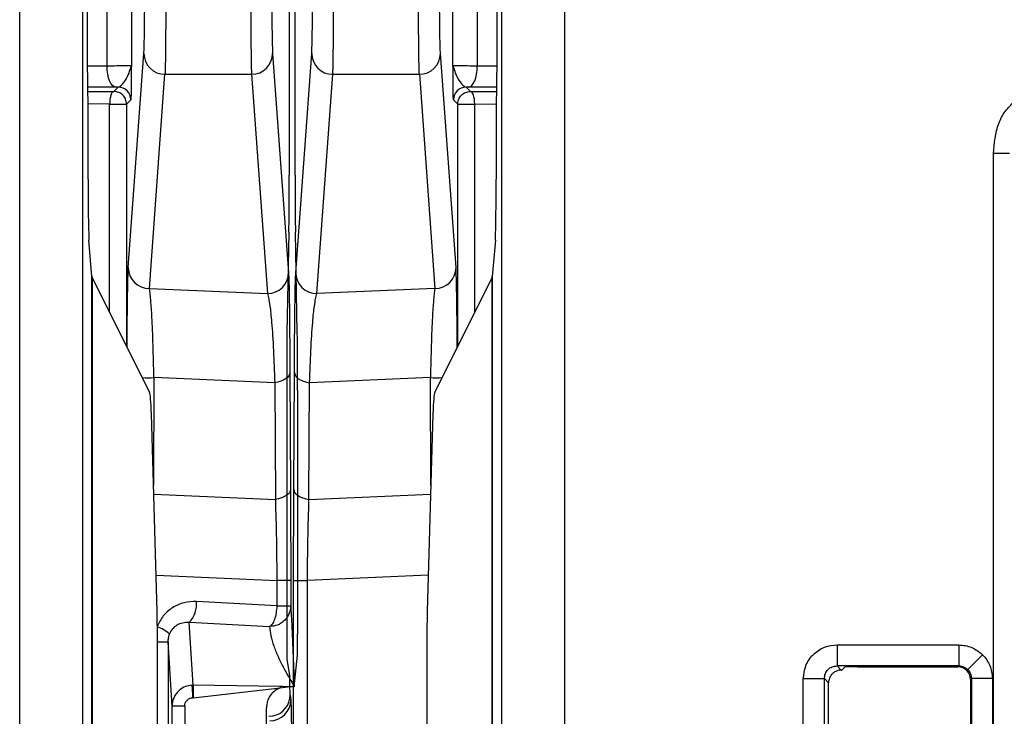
# Model space of a CAD drawing. Extents: x 897.4 to 914.4, y -8.5 to 2.5.
# Tile 80 of 102: x 906.966 to 907.426, y -0.398 to -0.072. Entities that reach past the tile are written whole.
import ezdxf

# ---------------------------------------------------------------- set-up
doc = ezdxf.new("R2010")
doc.units = 0
doc.header["$LTSCALE"] = 4
doc.header["$MEASUREMENT"] = 0
doc.layers.get('0').update_dxf_attribs({"linetype": 'CONTINUOUS'})

msp = doc.modelspace()

# ---------------------------------------------------------------- linework, layer by layer
for p, q in [((906.965958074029, -0.4743653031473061), (906.965958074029, 0.5408883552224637)), ((906.9954845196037, -0.4753878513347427), (906.9954845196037, 0.5408883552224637)), ((907.1911339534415, 0.5408886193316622), (907.1911339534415, -0.4753875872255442)), ((907.2206605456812, 0.5408886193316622), (907.2206605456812, -0.4743650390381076)), ((906.9977199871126, -0.09685611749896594), (906.9977199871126, 0.4389233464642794)), ((907.1888984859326, 0.438923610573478), (907.1888984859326, -0.09685585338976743)), ((907.0919294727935, 0.2531196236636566), (907.0919294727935, -0.1447754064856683)), ((907.0946890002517, -0.1447756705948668), (907.0946890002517, 0.2531193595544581)), ((907.0067756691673, -0.09385945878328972), (907.0067756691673, -0.05614837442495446)), ((907.018140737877, -0.05637951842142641), (907.018140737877, -0.09362831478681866)), ((907.1684777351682, -0.09362805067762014), (907.1684777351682, -0.0563792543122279)), ((907.1798428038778, -0.05614811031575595), (907.1798428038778, -0.0938591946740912)), ((907.0167277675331, -0.1880383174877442), (907.0240233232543, -0.08790955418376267)), ((907.0841514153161, -0.08790955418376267), (907.0916222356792, -0.1904453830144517)), ((907.094996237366, -0.1904451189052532), (907.1024670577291, -0.08790929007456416)), ((907.169890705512, -0.1880380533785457), (907.1625952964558, -0.08790929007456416)), ((907.0067756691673, -0.09385945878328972), (906.9977199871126, -0.09389641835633)), ((907.1888984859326, -0.09389615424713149), (907.1798428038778, -0.0938591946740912)), ((907.0265700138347, -0.1978108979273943), (907.0338654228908, -0.09768272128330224)), ((907.0338654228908, -0.09768272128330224), (907.0743093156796, -0.09768272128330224)), ((907.0743093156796, -0.09768272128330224), (907.0817801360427, -0.2002179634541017)), ((907.1048383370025, -0.2002176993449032), (907.1123094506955, -0.09768245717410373)), ((907.1123094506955, -0.09768245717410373), (907.1527531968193, -0.09768245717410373)), ((907.1527531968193, -0.09768245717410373), (907.1600486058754, -0.1978106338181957)), ((907.010935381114, -0.1037018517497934), (906.9977226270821, -0.1037552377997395)), ((906.9977243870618, -0.1056507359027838), (907.0100156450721, -0.1056900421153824)), ((907.0100156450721, -0.1056900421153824), (907.0120088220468, -0.103697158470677)), ((907.0120088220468, -0.103697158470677), (907.010935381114, -0.1037018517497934)), ((907.1756833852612, -0.1037015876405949), (907.1746097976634, -0.1036968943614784)), ((907.1746097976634, -0.1036968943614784), (907.176602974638, -0.1056897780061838)), ((907.188895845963, -0.103754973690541), (907.1756833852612, -0.1037015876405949)), ((907.176602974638, -0.1056897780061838), (907.1888943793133, -0.1056504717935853)), ((907.0179139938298, -0.1096024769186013), (907.0159209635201, -0.1115953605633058)), ((907.1706976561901, -0.1115950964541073), (907.1687044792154, -0.1096022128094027)), ((907.0079959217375, -0.1115953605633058), (906.9977321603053, -0.1115625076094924)), ((907.0079959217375, -0.1115953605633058), (907.0159209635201, -0.1115953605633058)), ((907.0079959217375, -0.2088753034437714), (907.0079959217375, -0.1115953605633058)), ((907.0159209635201, -0.1115953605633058), (907.0159209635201, -0.2247696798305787)), ((907.1706976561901, -0.1115950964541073), (907.1786228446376, -0.1115950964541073)), ((907.1706976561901, -0.2247694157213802), (907.1706976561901, -0.1115950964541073)), ((907.1786228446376, -0.1115950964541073), (907.1888864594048, -0.1115622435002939)), ((907.1786228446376, -0.2088750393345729), (907.1786228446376, -0.1115950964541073)), ((907.4285915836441, -0.1347622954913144), (907.421051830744, -0.1347622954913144)), ((907.421051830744, -0.940441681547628), (907.421051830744, -0.1347622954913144)), ((907.0917807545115, -0.1715364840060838), (907.0908963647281, -0.2187901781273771)), ((907.0957221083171, -0.2187904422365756), (907.0948378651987, -0.1715367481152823)), ((906.9997504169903, -0.1922077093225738), (906.9983353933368, -0.1751652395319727)), ((907.1882833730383, -0.1751649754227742), (907.1868683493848, -0.1922074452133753)), ((906.9997504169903, -0.8829973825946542), (906.9997504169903, -0.1922077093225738)), ((906.999842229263, -0.1925233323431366), (906.999842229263, -0.8826814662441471)), ((907.0266930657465, -0.2463728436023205), (906.999842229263, -0.1925233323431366)), ((907.1867765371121, -0.1925230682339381), (907.1599254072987, -0.246372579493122)), ((907.1867765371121, -0.8826812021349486), (907.1867765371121, -0.1925230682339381)), ((907.1868683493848, -0.1922074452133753), (907.1868683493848, -0.8829971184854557)), ((907.0265700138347, -0.1978108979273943), (907.0817801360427, -0.2002179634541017)), ((907.1600486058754, -0.1978106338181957), (907.1048383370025, -0.2002176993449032)), ((907.092254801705, -0.2371693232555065), (907.0925293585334, -0.2917677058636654)), ((907.0940892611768, -0.2917674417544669), (907.094363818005, -0.237169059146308)), ((907.0287164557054, -0.2394127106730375), (907.0284634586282, -0.2900012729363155)), ((907.085187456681, -0.2418743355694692), (907.0287164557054, -0.2394127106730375)), ((907.085187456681, -0.2418743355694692), (907.0854621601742, -0.2964730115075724)), ((907.1011564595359, -0.2964727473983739), (907.1014310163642, -0.2418740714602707)), ((907.1579023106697, -0.239412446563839), (907.1014310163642, -0.2418740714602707)), ((907.158155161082, -0.290001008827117), (907.1579023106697, -0.239412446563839)), ((907.0907476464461, -0.2455509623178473), (907.0907476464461, -0.3614347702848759)), ((907.095870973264, -0.2455512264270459), (907.095870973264, -0.3595401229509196)), ((907.0301757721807, -0.3489462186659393), (907.0274875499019, -0.2564067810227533)), ((907.1591310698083, -0.2564065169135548), (907.1564427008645, -0.3489459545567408)), ((907.0285794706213, -0.2939932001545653), (907.0854621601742, -0.2964730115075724)), ((907.1011564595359, -0.2964727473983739), (907.1580392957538, -0.2939929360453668)), ((907.029680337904, -0.3318884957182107), (907.086154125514, -0.3343504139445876)), ((907.086154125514, -0.3343504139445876), (907.086154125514, -0.3461569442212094)), ((907.0926299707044, -0.3343504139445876), (907.086154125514, -0.3343504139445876)), ((907.0926299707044, -0.3343504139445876), (907.0926299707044, -0.3461569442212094)), ((907.0939886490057, -0.7408541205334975), (907.0939886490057, -0.3343501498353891)), ((907.0939886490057, -0.3343501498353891), (907.1004644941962, -0.3343501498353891)), ((907.1569384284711, -0.3318882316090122), (907.1004644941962, -0.3343501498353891)), ((907.1004644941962, -0.7408541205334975), (907.1004644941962, -0.3343501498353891)), ((907.086154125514, -0.3461569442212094), (907.0486095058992, -0.3441889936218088)), ((907.086154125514, -0.3461569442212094), (907.0926299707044, -0.3461569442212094)), ((907.0452432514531, -0.3539310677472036), (907.0827878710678, -0.3558990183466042)), ((907.0470246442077, -0.383329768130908), (907.0452432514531, -0.3539310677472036)), ((907.0303051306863, -0.7167150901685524), (907.0303051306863, -0.3584897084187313)), ((907.1563133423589, -0.3584894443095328), (907.1563133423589, -0.7167148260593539)), ((907.0303051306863, -0.3630184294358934), (907.0353614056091, -0.3630184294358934)), ((907.0353614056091, -0.3630184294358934), (907.0353614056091, -0.7121863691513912)), ((907.0371870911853, -0.3931478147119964), (907.0353614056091, -0.3630184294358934)), ((907.3479704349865, -0.3644592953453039), (907.404887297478, -0.3644592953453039)), ((907.3479704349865, -0.3644592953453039), (907.3479704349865, -0.3743013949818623)), ((907.404887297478, -0.3644592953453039), (907.404887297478, -0.3743013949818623)), ((907.0908291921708, -0.371263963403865), (907.0922236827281, -0.3796388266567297)), ((907.0943248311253, -0.3840589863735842), (907.0957925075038, -0.3693452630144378)), ((907.416022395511, -0.3690716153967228), (907.4090631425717, -0.3760308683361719)), ((907.404887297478, -0.3743013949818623), (907.3479704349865, -0.3743013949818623)), ((907.3479704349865, -0.3743013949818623), (907.3499143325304, -0.376245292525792)), ((907.3503276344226, -0.3762268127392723), (907.3517714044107, -0.3747827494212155)), ((907.3576767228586, -0.3747317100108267), (907.404456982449, -0.3747317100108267)), ((907.404456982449, -0.3747317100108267), (907.404887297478, -0.3743013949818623)), ((907.3322230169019, -0.6949975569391), (907.3322230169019, -0.3802067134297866)), ((907.3322230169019, -0.3802067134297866), (907.3420651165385, -0.3802067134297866)), ((907.3420651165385, -0.6949975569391), (907.3420651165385, -0.3802067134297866)), ((907.3440415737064, -0.3821831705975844), (907.3420651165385, -0.3802067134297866)), ((907.410792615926, -0.3802067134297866), (907.410362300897, -0.380637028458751)), ((907.410362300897, -0.380637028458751), (907.410362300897, -0.6945672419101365)), ((907.410792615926, -0.3802067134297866), (907.410792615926, -0.6949975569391)), ((907.4206347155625, -0.3802067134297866), (907.410792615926, -0.3802067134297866)), ((907.4206347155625, -0.3802067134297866), (907.4206347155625, -0.6949975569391)), ((907.0470246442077, -0.383329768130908), (907.0464354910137, -0.3833479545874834)), ((907.0877488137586, -0.3839768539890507), (907.0470246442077, -0.383329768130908)), ((907.0470246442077, -0.383329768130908), (907.0470246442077, -0.3891749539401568)), ((907.0470246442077, -0.3891749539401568), (907.0877488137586, -0.3846356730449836)), ((907.0877488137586, -0.3839768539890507), (907.0877488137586, -0.3846356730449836)), ((907.0877488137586, -0.3846356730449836), (907.0910637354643, -0.3840589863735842)), ((907.0943248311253, -0.3840589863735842), (907.0910637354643, -0.3840589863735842)), ((907.3440415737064, -0.4013528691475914), (907.3440415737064, -0.3821831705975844)), ((907.0467889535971, -0.3891822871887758), (907.0470246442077, -0.3891749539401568)), ((907.092197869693, -0.389468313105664), (907.092304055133, -0.3880113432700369)), ((907.092304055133, -0.3880113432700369), (907.092664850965, -0.3901784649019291)), ((907.0371870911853, -0.6820569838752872), (907.0371870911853, -0.3931478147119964)), ((907.0430924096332, -0.3931478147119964), (907.0371870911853, -0.3931478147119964)), ((907.0430924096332, -0.3931478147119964), (907.0430924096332, -0.6820569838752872)), ((907.0812527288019, -0.6813107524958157), (907.0812527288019, -0.3938940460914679))]:
    msp.add_line(p, q)
at = {"flags": 128}
for points in [[(907.010935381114, -0.1037018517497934), (907.010127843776, -0.1034994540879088), (907.0093511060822, -0.1029303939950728), (907.0086345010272, -0.1020157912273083), (907.0080056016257, -0.1007914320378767), (907.0074880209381, -0.09930307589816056), (907.0071017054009, -0.097608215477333), (907.0068611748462, -0.09577021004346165), (907.0067756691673, -0.09385945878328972)], [(907.1756833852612, -0.1037015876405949), (907.1764906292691, -0.1034991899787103), (907.1772676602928, -0.1029301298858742), (907.177983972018, -0.1020155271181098), (907.1786128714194, -0.1007911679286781), (907.179130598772, -0.09930281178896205), (907.1795169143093, -0.0976079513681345), (907.179757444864, -0.09576994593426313), (907.1798428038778, -0.0938591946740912)], [(907.1786228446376, -0.1115950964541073), (907.1785811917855, -0.1104487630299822), (907.1784641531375, -0.1093464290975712), (907.1782767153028, -0.1083291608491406), (907.1780253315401, -0.1074362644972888), (907.1777199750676, -0.1067017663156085), (907.1773720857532, -0.1061532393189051), (907.1769948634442, -0.1058112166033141), (907.176602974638, -0.1056897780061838)], [(907.092254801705, -0.2371693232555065), (907.0921176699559, -0.2379507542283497), (907.0917337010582, -0.2387125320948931), (907.0911125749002, -0.2394347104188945), (907.0902701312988, -0.2400996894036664), (907.0892277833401, -0.2406898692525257), (907.0880119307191, -0.2411902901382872), (907.0866536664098, -0.241588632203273), (907.085187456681, -0.2418743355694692)], [(907.094363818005, -0.237169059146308), (907.0945008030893, -0.2379504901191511), (907.0948847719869, -0.2387122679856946), (907.09550604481, -0.239434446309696), (907.0963484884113, -0.2400994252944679), (907.097390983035, -0.2406896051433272), (907.0986065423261, -0.2411900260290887), (907.0999649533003, -0.2415883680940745), (907.1014310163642, -0.2418740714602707)], [(907.0925293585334, -0.2917677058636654), (907.0923923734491, -0.2925494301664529), (907.0920084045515, -0.2933109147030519), (907.0913872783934, -0.2940333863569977), (907.0905446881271, -0.2946980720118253), (907.0895023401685, -0.2952882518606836), (907.0882866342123, -0.295788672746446), (907.0869283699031, -0.2961870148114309), (907.0854621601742, -0.2964730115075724)], [(907.0940892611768, -0.2917674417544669), (907.094226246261, -0.2925491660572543), (907.0946102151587, -0.2933106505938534), (907.0952314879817, -0.2940331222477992), (907.0960739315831, -0.2946978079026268), (907.0971161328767, -0.2952879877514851), (907.0983319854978, -0.2957884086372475), (907.0996903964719, -0.2961867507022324), (907.1011564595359, -0.2964727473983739)], [(907.0464354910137, -0.3833479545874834), (907.0464501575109, -0.3835899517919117), (907.0464755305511, -0.3840097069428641), (907.0465108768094, -0.3845934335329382), (907.0465551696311, -0.3853229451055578), (907.0466067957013, -0.3861753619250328), (907.0466641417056, -0.3871228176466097), (907.046725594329, -0.3881359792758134), (907.0467889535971, -0.3891822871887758)]]:
    msp.add_lwpolyline(points, dxfattribs=at)
for centre, radius, start, end in [((907.0338431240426, -0.08786283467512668), 0.009819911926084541, 180.2725931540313, 270.1301061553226), ((907.0743315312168, -0.08786275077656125), 0.009819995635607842, 269.8703810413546, 359.7269196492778), ((907.112286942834, -0.08786248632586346), 0.009819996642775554, 180.2730823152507, 270.1313245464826), ((907.1527754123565, -0.08786248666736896), 0.00981999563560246, 269.8703810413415, 359.726919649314), ((907.0120087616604, -0.1096023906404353), 0.005905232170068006, 359.9991628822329, 89.99941409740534), ((907.17460985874, -0.1096022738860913), 0.005905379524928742, 90.0005925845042, 179.9994074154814), ((907.0265470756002, -0.1879915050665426), 0.009819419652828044, 180.2731489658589, 270.1338434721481), ((907.1600715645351, -0.1879914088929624), 0.009819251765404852, 269.8660350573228, 359.7278262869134), ((907.0818027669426, -0.1903984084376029), 0.009819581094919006, 269.8679519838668, 359.72590936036), ((907.104815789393, -0.1903980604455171), 0.009819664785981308, 180.2745777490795, 270.1315609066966), ((907.0260142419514, -0.2201762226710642), 0.01942535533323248, 261.7165959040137, 277.9962078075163), ((907.1606043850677, -0.2201799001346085), 0.01942143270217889, 262.0025817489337, 278.2846298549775), ((907.0362650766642, -0.3453761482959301), 0.01240138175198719, 316.3828725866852, 5.493199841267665), ((907.0260174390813, -0.3696177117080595), 0.01423703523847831, 45.44033433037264, 72.99472507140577), ((907.0828241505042, -0.3901666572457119), 0.0098407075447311, 269.9918535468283, 359.9312519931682)]:
    msp.add_arc(centre, radius, start, end)
for centre, major_axis, ratio, start_param, end_param in [((906.9984071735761, -0.09685637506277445), (0, 0.07874015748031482), 0.008726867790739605, 1.570796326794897, 3.036872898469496), ((907.1882114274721, -0.09685611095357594), (0, 0.07874015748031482), 0.008726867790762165, 3.246312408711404, 4.71238898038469), ((907.0916718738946, -0.1447752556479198), (0, 0.0295275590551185), 0.008726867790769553, 3.577924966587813, 4.71238898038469), ((907.0949467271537, -0.1447755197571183), (0, 0.0295275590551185), 0.008726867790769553, 1.570796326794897, 2.705260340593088), ((907.0686453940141, -0.1921443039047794), (0.06889763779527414, 0), 0.1051042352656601, 3.150319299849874, 3.19395253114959), ((907.1179732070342, -0.1921440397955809), (0.06889763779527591, 0), 0.1051042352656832, 6.230825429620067, 6.27445866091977), ((907.0910053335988, -0.2455509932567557), (0, 0.02952755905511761), 0.008726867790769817, 0.4363323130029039, 1.570796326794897), ((907.0956132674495, -0.2455512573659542), (0, 0.02952755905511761), 0.008726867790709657, 4.71238898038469, 5.846852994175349), ((907.0265852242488, -0.2659501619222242), (0, 0.01968503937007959), 0.05240777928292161, 5.218534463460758, 6.178465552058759), ((907.1600333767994, -0.2659498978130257), (0, 0.01968503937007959), 0.05240777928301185, 0.1047197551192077, 1.064650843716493), ((907.0292735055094, -0.3584896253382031), (0, 0.01968503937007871), 0.05240777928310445, 4.712388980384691, 5.218534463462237), ((907.1573450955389, -0.3584893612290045), (0, 0.01968503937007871), 0.05240777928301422, 1.064650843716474, 1.570796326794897), ((907.0908335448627, -0.3614348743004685), (0, 0.009842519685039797), 0.00872686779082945, 1.570796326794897, 3.089232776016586), ((907.0957850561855, -0.3595401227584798), (0, 0.009842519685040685), 0.008726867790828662, 3.228859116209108, 4.71238898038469), ((907.3444222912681, -0.3762262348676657), (0.005905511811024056, 0), 0.008726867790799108, 5.906716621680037, 6.27445866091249), ((907.3576767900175, -0.3747832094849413), (0.005905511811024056, 0), 0.008726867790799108, 1.570796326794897, 3.132866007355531), ((907.4044566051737, -0.3806374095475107), (0.004176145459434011, 0.004176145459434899), 0.999923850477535, 5.497825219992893, 7.068545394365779), ((907.0922191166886, -0.389467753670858), (-4.115401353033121e-09, 0.009842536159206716), 0.008729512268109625, 4.860904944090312, 6.230809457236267), ((907.3499472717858, -0.3821835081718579), (0.004176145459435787, -0.004176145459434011), 0.9999238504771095, 3.565906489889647, 3.926952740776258), ((907.0824651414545, -0.3880305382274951), (0.003363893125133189, 0.009266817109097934), 0.9978659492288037, 3.490947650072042, 4.913505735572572)]:
    msp.add_ellipse(centre, major_axis=major_axis, ratio=ratio, start_param=start_param, end_param=end_param)
for points, knots in [([(907.0240233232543, -0.08790955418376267), (907.024092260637, -0.08613240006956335), (907.0242349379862, -0.0824542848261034), (907.0244112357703, -0.06620562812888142), (907.024530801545, -0.04423415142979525), (907.0245458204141, -0.02755825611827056), (907.0245530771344, -0.01950090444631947)], [0, 0, 0, 0, 0.2415875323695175, 0.5000054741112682, 0.7584158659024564, 1, 1, 1, 1]), ([(907.0343951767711, -0.01950090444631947), (907.0343879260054, -0.027432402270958), (907.0343724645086, -0.0443454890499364), (907.0342653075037, -0.06874009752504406), (907.0341293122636, -0.08538748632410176), (907.0339901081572, -0.09463190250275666), (907.033907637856, -0.09664979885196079), (907.0338654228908, -0.09768272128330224)], [0, 0, 0, 0, 0.2083195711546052, 0.4442196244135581, 0.7076022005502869, 0.850327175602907, 0.9999999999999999, 0.9999999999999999, 0.9999999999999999, 0.9999999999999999]), ([(907.0737795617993, -0.01950090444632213), (907.0737867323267, -0.02743240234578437), (907.0738020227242, -0.04434548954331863), (907.0739095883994, -0.06874009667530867), (907.074045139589, -0.08538748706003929), (907.0741846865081, -0.09463190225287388), (907.0742671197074, -0.09664979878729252), (907.0743093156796, -0.09768272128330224)], [0, 0, 0, 0, 0.2083195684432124, 0.4442196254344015, 0.7076021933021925, 0.8503271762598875, 1, 1, 1, 1]), ([(907.0836216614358, -0.01950090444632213), (907.0836288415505, -0.02755825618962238), (907.0836437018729, -0.04423415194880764), (907.0837635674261, -0.06620562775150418), (907.0839397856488, -0.08245428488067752), (907.0840824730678, -0.08613240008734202), (907.0841514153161, -0.08790955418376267)], [0, 0, 0, 0, 0.2415841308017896, 0.4999945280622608, 0.758412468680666, 1, 1, 1, 1]), ([(907.1024670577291, -0.08790929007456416), (907.1025361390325, -0.08613213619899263), (907.1026791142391, -0.08245402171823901), (907.1028549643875, -0.06620536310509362), (907.1029749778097, -0.04423388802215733), (907.1029896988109, -0.02755799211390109), (907.1029968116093, -0.01950064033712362)], [0, 0, 0, 0, 0.2415875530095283, 0.5000054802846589, 0.7584158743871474, 1, 1, 1, 1]), ([(907.1123094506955, -0.09768245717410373), (907.112351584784, -0.09664953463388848), (907.1124338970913, -0.09463163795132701), (907.1125734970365, -0.0853872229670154), (907.1127090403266, -0.06873983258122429), (907.1128165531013, -0.04434522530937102), (907.1128319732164, -0.02743213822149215), (907.1128392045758, -0.01950064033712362)], [0, 0, 0, 0, 0.1496728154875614, 0.2923977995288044, 0.555780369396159, 0.7916804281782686, 1, 1, 1, 1]), ([(907.1527531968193, -0.09768245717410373), (907.1527110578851, -0.09664953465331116), (907.1526287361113, -0.09463163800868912), (907.1524892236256, -0.08538722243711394), (907.1523530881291, -0.06873983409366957), (907.1522462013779, -0.04434522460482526), (907.1522307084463, -0.02743213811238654), (907.1522234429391, -0.01950064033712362)], [0, 0, 0, 0, 0.1496728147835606, 0.2923977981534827, 0.5557803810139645, 0.7916804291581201, 1, 1, 1, 1]), ([(907.1625952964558, -0.08790929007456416), (907.162526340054, -0.08613213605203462), (907.1623836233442, -0.08245402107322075), (907.1622076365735, -0.06620536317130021), (907.1620877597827, -0.04423388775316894), (907.1620727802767, -0.0275579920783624), (907.1620655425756, -0.01950064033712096)], [0, 0, 0, 0, 0.241587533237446, 0.50000546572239, 0.7584158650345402, 1, 1, 1, 1]), ([(907.018140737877, -0.09362831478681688), (907.0179742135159, -0.09364740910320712), (907.0176411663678, -0.09368559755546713), (907.0152058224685, -0.09374413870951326), (907.0116096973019, -0.09380116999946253), (907.0083870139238, -0.09384002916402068), (907.0067756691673, -0.09385945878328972)], [0, 0, 0, 0, 0.249999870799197, 0.4999973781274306, 0.7499982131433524, 1, 1, 1, 1]), ([(907.0120088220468, -0.103697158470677), (907.0125004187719, -0.1034716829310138), (907.0135485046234, -0.1029909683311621), (907.0165184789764, -0.09926314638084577), (907.0174713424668, -0.09595342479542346), (907.018140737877, -0.09362831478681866)], [0, 0, 0, 0, 0.2081091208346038, 0.4436893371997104, 1, 1, 1, 1]), ([(907.018140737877, -0.09362831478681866), (907.018109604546, -0.09747283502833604), (907.0180621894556, -0.1033279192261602), (907.0179812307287, -0.1087113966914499), (907.0179356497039, -0.1093154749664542), (907.0179139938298, -0.1096024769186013)], [0, 0, 0, 0, 0.500918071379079, 0.7628825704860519, 1, 1, 1, 1]), ([(907.1687044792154, -0.109602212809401), (907.168682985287, -0.1093120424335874), (907.1686375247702, -0.1086983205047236), (907.168556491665, -0.1033448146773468), (907.1685089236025, -0.09747599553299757), (907.1684777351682, -0.09362805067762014)], [0, 0, 0, 0, 0.2359499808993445, 0.4990436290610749, 1, 1, 1, 1]), ([(907.1684777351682, -0.09362805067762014), (907.1691470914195, -0.0959531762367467), (907.1700999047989, -0.09926293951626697), (907.1730701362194, -0.1029906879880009), (907.1741182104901, -0.1034714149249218), (907.1746097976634, -0.1036968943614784)], [0, 0, 0, 0, 0.5563075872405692, 0.7918911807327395, 0.9999999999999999, 0.9999999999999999, 0.9999999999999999, 0.9999999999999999]), ([(907.1798428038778, -0.0938591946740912), (907.178231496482, -0.09383976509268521), (907.1750088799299, -0.0938009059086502), (907.1714130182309, -0.09374387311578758), (907.1689772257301, -0.09368533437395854), (907.1686442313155, -0.09364714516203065), (907.1684777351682, -0.09362805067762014)], [0, 0, 0, 0, 0.2499973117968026, 0.4999948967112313, 0.7499990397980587, 1, 1, 1, 1]), ([(907.0100156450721, -0.1056900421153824), (907.0097523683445, -0.1057842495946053), (907.0092258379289, -0.1059726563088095), (907.0085603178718, -0.1073402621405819), (907.008092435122, -0.1092859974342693), (907.0080280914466, -0.110825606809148), (907.0079959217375, -0.1115953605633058)], [0, 0, 0, 0, 0.2500034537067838, 0.4999850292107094, 0.7500090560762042, 1, 1, 1, 1]), ([(907.0159209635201, -0.1115953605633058), (907.0158321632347, -0.110821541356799), (907.0156545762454, -0.1092740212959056), (907.0142886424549, -0.1073224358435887), (907.0123372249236, -0.1059560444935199), (907.0107894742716, -0.1057787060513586), (907.0100156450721, -0.1056900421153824)], [0, 0, 0, 0, 0.2500052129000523, 0.4999721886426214, 0.7500009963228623, 1, 1, 1, 1]), ([(907.1706976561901, -0.1115950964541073), (907.1707864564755, -0.1108212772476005), (907.1709640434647, -0.1092737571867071), (907.1723299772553, -0.1073221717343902), (907.1742813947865, -0.1059557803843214), (907.1758291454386, -0.1057784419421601), (907.176602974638, -0.1056897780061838)], [0, 0, 0, 0, 0.2500052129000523, 0.4999721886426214, 0.7500009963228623, 1, 1, 1, 1]), ([(907.421051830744, -0.1347622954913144), (907.4214621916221, -0.1299582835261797), (907.422057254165, -0.1229920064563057), (907.4263160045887, -0.114888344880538), (907.4293433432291, -0.1119295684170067), (907.4308314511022, -0.1104751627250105)], [0, 0, 0, 0, 0.5304358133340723, 0.7691826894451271, 1, 1, 1, 1]), ([(907.0161607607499, -0.2252501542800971), (907.0161769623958, -0.2225905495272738), (907.0162306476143, -0.2137777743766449), (907.0163596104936, -0.2025264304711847), (907.0165350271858, -0.1921054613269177), (907.0166640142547, -0.1893836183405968), (907.0167277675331, -0.1880383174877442)], [0, 0, 0, 0, 0.1259341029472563, 0.4172909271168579, 0.7119896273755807, 1, 1, 1, 1]), ([(907.1704577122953, -0.2252498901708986), (907.1704415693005, -0.2225902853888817), (907.1703880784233, -0.2137775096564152), (907.1702588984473, -0.2025261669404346), (907.1700838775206, -0.1921051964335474), (907.1699546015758, -0.1893833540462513), (907.169890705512, -0.1880380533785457)], [0, 0, 0, 0, 0.1259340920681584, 0.4172909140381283, 0.711989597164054, 1, 1, 1, 1]), ([(907.0916222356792, -0.1904453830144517), (907.0916863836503, -0.191802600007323), (907.0918161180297, -0.1945474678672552), (907.0919934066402, -0.2048737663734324), (907.0921474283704, -0.2189426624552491), (907.0922195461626, -0.2311846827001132), (907.092254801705, -0.2371693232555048)], [0, 0, 0, 0, 0.2501540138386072, 0.5059174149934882, 0.7584625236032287, 1, 1, 1, 1]), ([(907.094363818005, -0.237169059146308), (907.0943989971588, -0.2311844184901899), (907.0944709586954, -0.2189423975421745), (907.0946252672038, -0.2048735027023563), (907.0948025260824, -0.1945472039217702), (907.0949321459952, -0.1918023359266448), (907.094996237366, -0.1904451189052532)], [0, 0, 0, 0, 0.241537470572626, 0.4940825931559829, 0.7498459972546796, 1, 1, 1, 1]), ([(907.0287164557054, -0.2394127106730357), (907.0285815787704, -0.2342523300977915), (907.0282962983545, -0.2233375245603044), (907.0278283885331, -0.211524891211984), (907.0271743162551, -0.201917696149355), (907.0267929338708, -0.1993258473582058), (907.0265700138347, -0.1978108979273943)], [0, 0, 0, 0, 0.2332998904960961, 0.4934564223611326, 0.703922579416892, 1, 1, 1, 1]), ([(907.1600486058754, -0.1978106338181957), (907.1598256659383, -0.1993254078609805), (907.1594442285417, -0.2019170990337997), (907.1587903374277, -0.2115242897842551), (907.1583220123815, -0.2233370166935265), (907.1580370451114, -0.234251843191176), (907.1579023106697, -0.239412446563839)], [0, 0, 0, 0, 0.2960612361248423, 0.5065437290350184, 0.7666905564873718, 1, 1, 1, 1]), ([(907.0817801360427, -0.200217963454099), (907.0821522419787, -0.2017311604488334), (907.0827909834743, -0.2043286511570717), (907.0837985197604, -0.2139371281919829), (907.0845551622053, -0.225771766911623), (907.0849845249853, -0.2367062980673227), (907.085187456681, -0.2418743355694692)], [0, 0, 0, 0, 0.2955158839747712, 0.5072702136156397, 0.7671188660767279, 1, 1, 1, 1]), ([(907.1014310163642, -0.2418740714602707), (907.1016340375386, -0.236706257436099), (907.1020636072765, -0.2257717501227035), (907.1028197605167, -0.2139371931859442), (907.1038278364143, -0.2043287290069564), (907.1044663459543, -0.2017310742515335), (907.1048383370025, -0.2002176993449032)], [0, 0, 0, 0, 0.2328716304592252, 0.49272991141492, 0.7044681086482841, 0.9999999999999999, 0.9999999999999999, 0.9999999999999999, 0.9999999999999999]), ([(907.0925293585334, -0.2917677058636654), (907.0925585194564, -0.2985251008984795), (907.0926165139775, -0.311964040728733), (907.0926255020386, -0.3269164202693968), (907.0926299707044, -0.3343504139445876)], [0, 0, 0, 0, 0.502822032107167, 1, 1, 1, 1]), ([(907.0939886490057, -0.3343501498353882), (907.0939931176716, -0.3269161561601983), (907.0940021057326, -0.3119637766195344), (907.0940601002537, -0.2985248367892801), (907.0940892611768, -0.2917674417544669)], [0, 0, 0, 0, 0.4971779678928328, 1, 1, 1, 1]), ([(907.0854621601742, -0.2964730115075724), (907.0856383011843, -0.3025781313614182), (907.0859828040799, -0.314518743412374), (907.0860978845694, -0.3278401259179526), (907.086154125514, -0.3343504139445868)], [0, 0, 0, 0, 0.5112903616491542, 1, 1, 1, 1]), ([(907.1004644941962, -0.3343501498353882), (907.1005207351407, -0.3278398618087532), (907.1006358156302, -0.3145184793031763), (907.1009803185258, -0.3025778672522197), (907.1011564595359, -0.2964727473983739)], [0, 0, 0, 0, 0.4887096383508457, 1, 1, 1, 1]), ([(907.0486095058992, -0.3441889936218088), (907.0466359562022, -0.3442462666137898), (907.0427194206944, -0.3443599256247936), (907.037341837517, -0.3468501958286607), (907.032782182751, -0.3506556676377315), (907.0310459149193, -0.3542253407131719), (907.0301811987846, -0.3560031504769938)], [0, 0, 0, 0, 0.2568156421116, 0.5096540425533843, 0.7557922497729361, 1, 1, 1, 1]), ([(907.086154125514, -0.3461569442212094), (907.0860574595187, -0.3473348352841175), (907.0858641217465, -0.3496906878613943), (907.0850665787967, -0.3527514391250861), (907.0840087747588, -0.3550596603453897), (907.0831948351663, -0.3556192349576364), (907.0827878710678, -0.3558990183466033)], [0, 0, 0, 0, 0.2499943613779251, 0.5000036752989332, 0.7500053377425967, 1, 1, 1, 1]), ([(907.0926299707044, -0.3461569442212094), (907.0925639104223, -0.3470085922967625), (907.0924428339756, -0.3485695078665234), (907.0914685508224, -0.3509514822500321), (907.0899833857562, -0.3529767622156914), (907.0881299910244, -0.3544048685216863), (907.0858267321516, -0.3555793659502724), (907.0840253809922, -0.3557688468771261), (907.0827878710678, -0.3558990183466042)], [0, 0, 0, 0, 0.1672014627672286, 0.3064497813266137, 0.5002135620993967, 0.6515375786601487, 0.7606098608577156, 1, 1, 1, 1]), ([(907.0926299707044, -0.3461569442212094), (907.0927176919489, -0.3476764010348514), (907.0929002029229, -0.3508377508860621), (907.09318329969, -0.3566186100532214), (907.0934520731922, -0.3625697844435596), (907.0937199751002, -0.3689645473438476), (907.0940017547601, -0.3759049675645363), (907.094210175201, -0.3811652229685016), (907.0943248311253, -0.3840589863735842)], [0, 0, 0, 0, 0.1540859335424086, 0.3205879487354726, 0.4995629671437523, 0.629212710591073, 0.796023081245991, 1, 1, 1, 1]), ([(907.0360068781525, -0.359473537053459), (907.0364401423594, -0.3586067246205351), (907.03734370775, -0.3567990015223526), (907.0395893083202, -0.3549923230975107), (907.0422910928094, -0.3538838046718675), (907.044197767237, -0.3539143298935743), (907.0452432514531, -0.3539310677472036)], [0, 0, 0, 0, 0.2236661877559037, 0.4664521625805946, 0.7074404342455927, 0.9999999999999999, 0.9999999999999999, 0.9999999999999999, 0.9999999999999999]), ([(907.0827878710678, -0.3558990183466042), (907.082946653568, -0.3573480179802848), (907.083277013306, -0.3603627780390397), (907.0846575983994, -0.3650576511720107), (907.0864315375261, -0.3695187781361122), (907.0886533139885, -0.3739795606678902), (907.0912067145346, -0.3786715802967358), (907.0932182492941, -0.3821470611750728), (907.0943248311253, -0.3840589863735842)], [0, 0, 0, 0, 0.1540858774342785, 0.3205880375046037, 0.4995629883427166, 0.6292127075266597, 0.796023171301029, 1, 1, 1, 1]), ([(907.0353614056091, -0.3630184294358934), (907.0353876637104, -0.362403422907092), (907.0354393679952, -0.3611924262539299), (907.0358196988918, -0.3600404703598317), (907.0360068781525, -0.359473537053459)], [0, 0, 0, 0, 0.5078515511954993, 0.9999999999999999, 0.9999999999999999, 0.9999999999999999, 0.9999999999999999]), ([(907.3322230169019, -0.3802067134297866), (907.3324342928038, -0.3782263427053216), (907.332759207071, -0.3751807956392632), (907.3347152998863, -0.3715098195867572), (907.3367394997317, -0.3690104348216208), (907.3392518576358, -0.3669651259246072), (907.3429200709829, -0.3649988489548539), (907.3459901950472, -0.3646708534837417), (907.3479704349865, -0.364459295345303)], [0, 0, 0, 0, 0.2394405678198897, 0.3682277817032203, 0.4999987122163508, 0.6287761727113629, 0.7605594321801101, 0.9999999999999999, 0.9999999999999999, 0.9999999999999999, 0.9999999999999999]), ([(907.404887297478, -0.3644592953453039), (907.4069725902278, -0.3646741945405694), (907.4111430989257, -0.3651039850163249), (907.4143959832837, -0.3677490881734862), (907.416022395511, -0.3690716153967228)], [0, 0, 0, 0, 0.5000092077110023, 1, 1, 1, 1]), ([(907.416022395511, -0.3690716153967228), (907.4173449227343, -0.3706980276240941), (907.4199900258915, -0.3739509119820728), (907.4204198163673, -0.3781214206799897), (907.4206347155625, -0.3802067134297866)], [0, 0, 0, 0, 0.4999907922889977, 1, 1, 1, 1]), ([(907.3420651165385, -0.3802067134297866), (907.3421538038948, -0.3794328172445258), (907.342331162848, -0.3778851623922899), (907.3436968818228, -0.3759331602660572), (907.3456488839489, -0.3745674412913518), (907.3471965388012, -0.3743900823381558), (907.3479704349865, -0.3743013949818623)], [0, 0, 0, 0, 0.2500222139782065, 0.4999999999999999, 0.7499777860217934, 0.9999999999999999, 0.9999999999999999, 0.9999999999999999, 0.9999999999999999]), ([(907.3499143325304, -0.376245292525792), (907.3496409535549, -0.3762567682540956), (907.3490930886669, -0.3762797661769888), (907.347739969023, -0.3766208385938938), (907.3463771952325, -0.3773943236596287), (907.3451658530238, -0.3785505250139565), (907.344682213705, -0.3795564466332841), (907.3444223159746, -0.3800970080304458)], [0, 0, 0, 0, 0.2107071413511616, 0.4222674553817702, 0.613861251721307, 0.7924970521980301, 1, 1, 1, 1]), ([(907.404887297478, -0.3743013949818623), (907.4052739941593, -0.3743232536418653), (907.4060473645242, -0.374366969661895), (907.40715999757, -0.3747201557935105), (907.4081966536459, -0.3752569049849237), (907.4087742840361, -0.375772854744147), (907.4090631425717, -0.3760308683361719)], [0, 0, 0, 0, 0.2500173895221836, 0.500019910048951, 0.7499724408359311, 1, 1, 1, 1]), ([(907.4090631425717, -0.3760308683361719), (907.4093211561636, -0.376319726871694), (907.4098371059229, -0.3768973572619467), (907.4103738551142, -0.3779340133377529), (907.4107270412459, -0.3790466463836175), (907.4107707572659, -0.3798200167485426), (907.410792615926, -0.3802067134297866)], [0, 0, 0, 0, 0.250027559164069, 0.4999800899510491, 0.7499826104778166, 1, 1, 1, 1]), ([(907.0464354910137, -0.3833479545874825), (907.0454336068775, -0.3834994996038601), (907.0432796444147, -0.3838253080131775), (907.0408366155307, -0.3853674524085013), (907.0391413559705, -0.3871691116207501), (907.0380800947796, -0.3889054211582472), (907.0373357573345, -0.3909331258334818), (907.0372374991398, -0.3923968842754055), (907.0371870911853, -0.3931478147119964)], [0, 0, 0, 0, 0.2035209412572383, 0.4375520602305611, 0.566587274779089, 0.7033418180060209, 0.8478098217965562, 1, 1, 1, 1]), ([(907.0877488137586, -0.3846356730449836), (907.0868959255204, -0.3850243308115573), (907.0851477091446, -0.3858209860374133), (907.0830648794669, -0.3879601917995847), (907.081552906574, -0.3907113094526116), (907.0813542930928, -0.3928171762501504), (907.0812527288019, -0.3938940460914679)], [0, 0, 0, 0, 0.2324700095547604, 0.4765077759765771, 0.7323035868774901, 1, 1, 1, 1]), ([(907.0910637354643, -0.3840589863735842), (907.0906825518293, -0.3840523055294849), (907.0895685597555, -0.3840327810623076), (907.088470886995, -0.3839990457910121), (907.0877488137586, -0.3839768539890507)], [0, 0, 0, 0, 0.3421780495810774, 1, 1, 1, 1]), ([(907.0430924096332, -0.3931478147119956), (907.0431425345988, -0.392648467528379), (907.0432432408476, -0.3916452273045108), (907.044099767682, -0.3903773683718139), (907.0452990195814, -0.3894187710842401), (907.0462908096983, -0.389261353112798), (907.0467889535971, -0.3891822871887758)], [0, 0, 0, 0, 0.2495719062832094, 0.5014158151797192, 0.749577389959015, 1, 1, 1, 1]), ([(907.092664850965, -0.3901784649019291), (907.0927094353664, -0.3908151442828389), (907.092798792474, -0.3920911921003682), (907.0928984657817, -0.3979429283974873), (907.0929622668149, -0.4044135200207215), (907.0929946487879, -0.4096860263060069), (907.0930152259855, -0.4152040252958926), (907.0930176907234, -0.4189433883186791), (907.0930189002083, -0.420778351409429)], [0, 0, 0, 0, 0.2762876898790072, 0.5537422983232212, 0.6803052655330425, 0.7983779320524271, 0.9010609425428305, 1, 1, 1, 1])]:
    msp.add_open_spline(points, degree=3, knots=knots)

doc.saveas('drawing.dxf')
